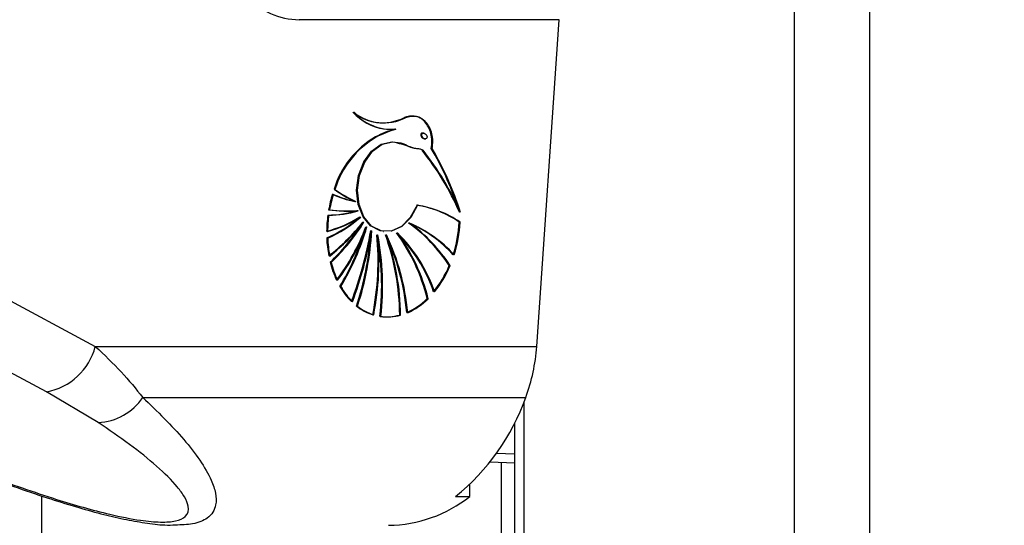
# Paper-space layout '3M DUO In Ground Anchor' of a CAD drawing. Header units: millimetres. Extents: x 10 to 10335, y 20 to 7920.
# Tile 22 of 116: x 3543 to 3616, y 2772 to 2809. Entities that reach past the tile are written whole.
import ezdxf

# ---------------------------------------------------------------- set-up
doc = ezdxf.new("R2010")
doc.units = ezdxf.units.MM
doc.layers.add('COMPONENT_GEOMETRY', color=7, linetype='Continuous')
doc.styles.add('SLDTEXTSTYLE0', font='TXT', dxfattribs={"width": 0.75})
doc.dimstyles.new('SLDDIMSTYLE0', dxfattribs={"dimtxt": 75, "dimasz": 3.302, "dimexe": 0, "dimexo": 0.0625, "dimgap": 18.75, "dimtad": 0, "dimtih": 1, "dimtoh": 1, "dimdec": 1, "dimrnd": 1e-09, "dimzin": 12, "dimdsep": 46, "dimtxsty": 'SLDTEXTSTYLE0', "dimsah": 1, "dimcen": 0.09, "dimadec": 0, "dimazin": 3, "dimtfac": 1, "dimtdec": 1, "dimtofl": 0, "dimtmove": 0, "dimatfit": 3, "dimfxl": 1, "dimfrac": 2, "dimtolj": 1, "dimtzin": 12, "dimarcsym": 0})
doc.dimstyles.new('SLDDIMSTYLE1', dxfattribs={"dimtxt": 75, "dimasz": 3.302, "dimexe": 0, "dimexo": 0.0625, "dimgap": 18.75, "dimtad": 0, "dimtih": 1, "dimtoh": 1, "dimdec": 0, "dimrnd": 1e-09, "dimzin": 12, "dimdsep": 46, "dimtxsty": 'SLDTEXTSTYLE0', "dimsah": 1, "dimcen": 0.09, "dimadec": 0, "dimazin": 3, "dimtfac": 1, "dimtdec": 0, "dimtofl": 0, "dimtmove": 0, "dimatfit": 3, "dimfxl": 1, "dimfrac": 2, "dimtolj": 1, "dimtzin": 12, "dimarcsym": 0})

# ---------------------------------------------------------------- blocks, each defined once
blk = doc.blocks.new('_D_22')
at = {"layer": 'COMPONENT_GEOMETRY', "color": 7}
for p, q in [((639.005, 3169.172), (6134.314, 3169.172)), ((6131.139, 3169.172), (6131.139, 2114.817)), ((6131.139, 941.399), (6131.139, 1995.754)), ((3715.959, 941.399), (6134.314, 941.399))]:
    blk.add_line(p, q, dxfattribs=at)
for points in [[(6131.139, 3169.172), (6130.631, 3165.87), (6131.647, 3165.87)], [(6131.139, 941.399), (6131.647, 944.701), (6130.631, 944.701)]]:
    blk.add_solid(points, dxfattribs=at)
at = {"layer": 'COMPONENT_GEOMETRY', "color": 7, "insert": (6020.306, 2092.434), "char_height": 75, "attachment_point": 1, "style": 'SLDTEXTSTYLE0'}
blk.add_mtext('2228', dxfattribs=at)
blk = doc.blocks.new('_D_23')
at = {"layer": 'COMPONENT_GEOMETRY', "color": 7}
for p, q in [((3604.431, 3861.899), (417.237, 3861.899)), ((420.412, 3861.899), (420.412, 2461.18)), ((420.412, 941.399), (420.412, 2342.118)), ((3515.419, 941.399), (417.237, 941.399))]:
    blk.add_line(p, q, dxfattribs=at)
for points in [[(420.412, 3861.899), (419.904, 3858.597), (420.92, 3858.597)], [(420.412, 941.399), (420.92, 944.701), (419.904, 944.701)]]:
    blk.add_solid(points, dxfattribs=at)
at = {"layer": 'COMPONENT_GEOMETRY', "color": 7, "insert": (268.016, 2438.798), "char_height": 75, "attachment_point": 1, "style": 'SLDTEXTSTYLE0'}
blk.add_mtext('2920.5', dxfattribs=at)

psp = doc.layouts.new('3M DUO In Ground Anchor')

# ---------------------------------------------------------------- linework, layer by layer
at = {"color": 8, "linetype": 'Continuous', "lineweight": 25}
for p, q in [((3600.163, 977.899), (3600.163, 3851.899)), ((3605.701, 3851.899), (3605.701, 977.899)), ((3580.113, 2781.039), (3580.113, 977.899)), ((3577.622, 2776.63), (3579.422, 2776.561)), ((3579.422, 2777.204), (3578.082, 2777.252)), ((3578.475, 1272.399), (3578.475, 2776.596)), ((3544.416, 2774.11), (3544.416, 977.899))]:
    psp.add_line(p, q, dxfattribs=at)
at = {"color": 7, "linetype": 'Continuous', "lineweight": 25}
for p, q in [((3582.722, 2809.383), (3563.489, 2809.383)), ((3581.068, 2785.181), (3582.722, 2809.383)), ((3569.233, 2801.774), (3569.268, 2801.769)), ((3569.161, 2800.693), (3569.126, 2800.698)), ((3570.595, 2801.27), (3570.631, 2801.265)), ((3572.723, 2800.971), (3572.675, 2800.977)), ((3572.768, 2800.556), (3572.844, 2800.545)), ((3573.295, 2799.841), (3573.33, 2799.836)), ((3566.1, 2796.82), (3566.065, 2796.824)), ((3567.647, 2795.913), (3567.682, 2795.908)), ((3567.813, 2795.239), (3567.848, 2795.234)), ((3568.003, 2794.765), (3568.038, 2794.76)), ((3568.239, 2794.387), (3568.274, 2794.382)), ((3571.625, 2794.318), (3571.66, 2794.313)), ((3575.335, 2794.392), (3575.406, 2794.382)), ((3568.466, 2794.044), (3568.501, 2794.039)), ((3568.817, 2793.755), (3568.852, 2793.751)), ((3569.274, 2793.454), (3569.31, 2793.449)), ((3569.697, 2793.702), (3569.732, 2793.697)), ((3569.906, 2793.454), (3569.941, 2793.449)), ((3570.732, 2793.598), (3570.767, 2793.593)), ((3565.56, 2793.212), (3565.525, 2793.217)), ((3536.595, 2791.514), (3548.392, 2785.181)), ((3565.817, 2791.413), (3565.782, 2791.418)), ((3574.594, 2791.167), (3574.664, 2791.157)), ((3566.531, 2789.623), (3566.496, 2789.628)), ((3572.964, 2788.724), (3573.035, 2788.714)), ((3567.764, 2788.169), (3567.729, 2788.174)), ((3570.962, 2787.502), (3570.997, 2787.497)), ((3548.392, 2785.181), (3581.068, 2785.181)), ((3548.595, 2779.549), (3544.769, 2781.813)), ((3551.903, 2781.409), (3580.258, 2781.409)), ((3579.422, 2779.503), (3579.422, 977.899)), ((3577.621, 2776.629), (3579.422, 2776.56)), ((3576.118, 2774.065), (3576.118, 2774.965)), ((3575.058, 2774.065), (3576.118, 2774.065))]:
    psp.add_line(p, q, dxfattribs=at)
at = {"color": 7, "linetype": 'Continuous', "lineweight": 25, "flags": 128}
for points in [[(3569.766, 2801.293), (3570.138, 2801.262), (3570.56, 2801.274)], [(3569.662, 2793.707), (3569.48, 2793.742), (3568.774, 2794.105), (3568.211, 2794.782), (3567.854, 2795.7), (3567.74, 2796.761), (3567.882, 2797.849), (3568.264, 2798.848), (3568.846, 2799.649), (3569.564, 2800.168), (3570.342, 2800.347)], [(3572.208, 2795.638), (3571.714, 2794.731), (3571.051, 2794.07), (3570.291, 2793.727), (3569.516, 2793.737), (3568.809, 2794.1), (3568.246, 2794.777), (3567.889, 2795.696), (3567.775, 2796.756), (3567.917, 2797.844), (3568.299, 2798.843), (3568.881, 2799.645), (3569.599, 2800.163), (3570.377, 2800.342)], [(3572.243, 2795.634), (3571.749, 2794.727), (3571.086, 2794.066), (3570.326, 2793.722), (3569.551, 2793.732), (3568.844, 2794.095), (3568.281, 2794.773), (3567.924, 2795.691), (3567.81, 2796.751), (3567.952, 2797.839), (3568.334, 2798.838), (3568.916, 2799.64), (3569.634, 2800.158), (3570.412, 2800.337)], [(3544.769, 2781.813), (3539.651, 2784.562), (3532.979, 2788.146)]]:
    psp.add_lwpolyline(points, dxfattribs=at)
at = {"color": 7, "linetype": 'Continuous', "lineweight": 25}
for centre, radius, start, end in [((3570.332, 2805.106), 3.855, 221.78856, 261.55194), ((3569.715, 2805.275), 3.53, 230.98883, 296.94769), ((3570.32, 2805.037), 3.777, 221.53883, 274.1771), ((3569.75, 2805.27), 3.53, 230.98883, 296.9477), ((3570.355, 2805.032), 3.777, 221.53883, 274.1771), ((3569.699, 2805.29), 3.547, 235.29207, 261.87749), ((3569.659, 2805.363), 3.614, 262.6692, 296.64982), ((3572.598, 2794.809), 6.837, 120.52709, 162.8546), ((3572.633, 2794.804), 6.837, 120.52709, 162.8546), ((3572.669, 2794.799), 6.837, 120.52709, 162.8546), ((3572.734, 2793.787), 7.796, 106.19256, 117.57406), ((3572.77, 2793.783), 7.796, 106.19256, 117.57406), ((3572.805, 2793.778), 7.796, 106.19256, 117.57406), ((3556.725, 2787.069), 20.287, 23.36609, 38.57388), ((3556.76, 2787.064), 20.287, 23.36609, 38.57388), ((3556.795, 2787.059), 20.287, 23.36609, 38.57388), ((3554.547, 2788.769), 21.745, 18.36955, 30.62195), ((3554.504, 2788.724), 21.833, 17.71292, 30.60851), ((3554.46, 2788.678), 21.922, 17.04779, 30.59499), ((3575.193, 2793.622), 9.674, 162.96599, 169.95357), ((3575.229, 2793.617), 9.674, 162.96599, 169.95357), ((3575.264, 2793.612), 9.674, 162.96599, 169.95357), ((3569, 2803.076), 7.291, 245.21808, 259.02203), ((3569.035, 2803.071), 7.291, 245.21808, 259.02203), ((3569.07, 2803.066), 7.291, 245.21808, 259.02203), ((3571.759, 2804.764), 9.77, 234.35359, 244.87968), ((3571.794, 2804.759), 9.77, 234.35359, 244.87968), ((3571.83, 2804.754), 9.77, 234.35359, 244.87968), ((3570.982, 2788.01), 7.725, 55.6961, 81.12934), ((3571.017, 2788.006), 7.725, 55.6961, 81.12934), ((3571.052, 2788.001), 7.725, 55.6961, 81.12934), ((3575.281, 2793.599), 9.764, 172.25584, 179.34721), ((3575.351, 2793.589), 9.764, 172.25584, 179.34721), ((3565.657, 2801.901), 6.987, 269.58432, 287.67547), ((3567.016, 2804.734), 9.52, 261.85815, 274.5904), ((3565.727, 2801.892), 6.987, 269.58432, 287.67547), ((3567.051, 2804.729), 9.52, 261.85815, 274.5904), ((3567.086, 2804.724), 9.52, 261.85815, 274.5904), ((3563.244, 2802.332), 8.916, 284.77002, 301.9898), ((3561.825, 2801.739), 9.29, 293.46736, 311.39281), ((3563.28, 2802.327), 8.916, 284.77002, 301.9898), ((3561.86, 2801.734), 9.29, 293.46736, 311.39281), ((3563.315, 2802.322), 8.916, 284.77002, 301.9898), ((3561.896, 2801.729), 9.29, 293.46736, 311.39281), ((3556.306, 2803.875), 15.214, 308.01975, 321.4447), ((3556.341, 2803.87), 15.214, 308.01975, 321.4447), ((3556.376, 2803.865), 15.214, 308.01975, 321.4447), ((3555.585, 2802.189), 14.832, 313.43195, 327.29358), ((3555.558, 2802.242), 14.916, 313.45251, 328.22485), ((3555.593, 2802.237), 14.916, 313.45251, 328.22485), ((3564.79, 2784.844), 11.665, 32.81808, 54.34568), ((3567.844, 2785.585), 9.507, 42.16865, 66.79824), ((3567.879, 2785.58), 9.507, 42.16865, 66.79824), ((3564.826, 2784.84), 11.665, 32.81808, 54.34568), ((3564.861, 2784.835), 11.665, 32.81808, 54.34568), ((3567.915, 2785.575), 9.507, 42.16865, 66.79824), ((3565.594, 2794.925), 9.756, 342.3478, 356.8655), ((3565.629, 2794.921), 9.756, 342.3478, 356.8655), ((3565.664, 2794.916), 9.756, 342.3478, 356.8655), ((3553.398, 2799.727), 16.069, 323.14144, 339.30639), ((3553.433, 2799.722), 16.069, 323.14144, 339.30639), ((3553.469, 2799.718), 16.069, 323.14144, 339.30639), ((3550.226, 2799.373), 18.966, 329.08179, 342.38534), ((3550.175, 2799.412), 19.062, 329.09959, 343.64345), ((3550.211, 2799.407), 19.062, 329.09959, 343.64345), ((3541.042, 2798.464), 28.136, 339.26586, 350.37559), ((3541.077, 2798.459), 28.136, 339.26586, 350.37559), ((3541.112, 2798.455), 28.136, 339.26586, 350.37559), ((3547.779, 2794.825), 21.03, 341.56221, 356.26125), ((3547.808, 2794.822), 21.036, 341.56305, 357.09397), ((3547.843, 2794.817), 21.036, 341.56305, 357.09397), ((3548.616, 2791.549), 20.711, 348.8153, 5.29037), ((3548.651, 2791.544), 20.711, 348.8153, 5.29037), ((3548.686, 2791.539), 20.711, 348.8153, 5.29037), ((3549.711, 2789.725), 19.882, 353.3163, 10.82191), ((3549.746, 2789.721), 19.882, 353.3163, 10.82191), ((3549.781, 2789.716), 19.882, 353.3163, 10.82191), ((3552.385, 2787.287), 18.543, 0.67931, 19.44031), ((3554.621, 2786.193), 16.893, 5.08251, 25.47517), ((3554.656, 2786.188), 16.893, 5.08251, 25.47517), ((3552.42, 2787.282), 18.543, 0.67931, 19.44031), ((3552.455, 2787.277), 18.543, 0.67931, 19.44031), ((3554.691, 2786.183), 16.893, 5.08251, 25.47517), ((3559.286, 2785.332), 14.093, 13.92545, 35.9336), ((3562.608, 2785.484), 11.46, 19.11653, 45.10797), ((3562.644, 2785.479), 11.46, 19.11653, 45.10797), ((3559.321, 2785.328), 14.093, 13.92545, 35.9336), ((3559.356, 2785.323), 14.093, 13.92545, 35.9336), ((3562.679, 2785.474), 11.46, 19.11653, 45.10797), ((3574.486, 2793.572), 8.968, 182.26841, 190.81806), ((3574.521, 2793.567), 8.968, 182.26841, 190.81806), ((3574.556, 2793.562), 8.968, 182.26841, 190.81806), ((3572.892, 2793.2), 7.33, 194.06678, 205.11728), ((3572.927, 2793.195), 7.33, 194.06678, 205.11728), ((3572.963, 2793.19), 7.33, 194.06678, 205.11728), ((3567.336, 2794.206), 7.869, 320.8383, 337.27769), ((3567.371, 2794.201), 7.869, 320.8383, 337.27769), ((3567.406, 2794.196), 7.869, 320.8383, 337.27769), ((3571.092, 2792.247), 5.29, 209.68266, 225.05884), ((3571.127, 2792.243), 5.29, 209.68266, 225.05884), ((3571.162, 2792.238), 5.29, 209.68266, 225.05884), ((3569.411, 2792.305), 5.045, 293.8025, 314.77598), ((3569.446, 2792.301), 5.045, 293.8025, 314.77598), ((3569.481, 2792.296), 5.045, 293.8025, 314.77598), ((3570.081, 2791.134), 3.781, 231.53576, 252.34712), ((3570.116, 2791.129), 3.781, 231.53576, 252.34712), ((3570.151, 2791.124), 3.781, 231.53576, 252.34712), ((3569.967, 2790.93), 3.556, 261.76445, 285.66088), ((3570.002, 2790.926), 3.556, 261.76445, 285.66088), ((3570.037, 2790.921), 3.556, 261.76445, 285.66088), ((3543.919, 2786.361), 4.626, 280.58426, 345.23212), ((3567.91, 2786.033), 13.185, 339.46724, 356.29634), ((3548.429, 2783.716), 4.17, 272.27338, 326.4096), ((3564.748, 2786.878), 16.446, 308.81908, 340.57429), ((3569.964, 2781.87), 9.94, 270.8294, 308.25479)]:
    psp.add_arc(centre, radius, start, end, dxfattribs=at)
for centre, major_axis, ratio, start_param, end_param in [((3564.206, 2819.883), (1.416, 10.453), 0.700621, 2.645326, 3.236207), ((3572.686, 2800.771), (-0.153, 0.185), 0.688328, 0.341899, 2.517328), ((3572.686, 2800.771), (-0.153, 0.185), 0.688328, 5.658921, 6.625085)]:
    psp.add_ellipse(centre, major_axis=major_axis, ratio=ratio, start_param=start_param, end_param=end_param, dxfattribs=at)
psp.add_ellipse((3572.757, 2800.762), major_axis=(-0.153, 0.185), ratio=0.688328, dxfattribs=at)
for points, knots in [([(3572.025, 2802.201), (3571.826, 2802.226), (3571.576, 2802.258), (3571.33, 2802.154), (3571.28, 2802.133)], [0, 0, 0, 0, 0.794956, 1, 1, 1, 1]), ([(3573.295, 2799.841), (3573.322, 2800.03), (3573.377, 2800.409), (3573.281, 2800.983), (3573.064, 2801.528), (3572.694, 2801.991), (3572.14, 2802.258), (3571.653, 2802.267), (3571.365, 2802.149), (3571.315, 2802.128)], [0, 0, 0, 0, 0.125845, 0.251052, 0.393403, 0.557567, 0.726466, 0.952102, 1, 1, 1, 1]), ([(3573.33, 2799.836), (3573.357, 2800.025), (3573.412, 2800.402), (3573.292, 2801.128), (3572.909, 2801.878), (3572.158, 2802.312), (3571.62, 2802.186), (3571.35, 2802.123)], [0, 0, 0, 0, 0.125863, 0.251162, 0.500722, 0.749637, 1, 1, 1, 1]), ([(3573.26, 2799.845), (3573.287, 2800.034), (3573.341, 2800.411), (3573.222, 2801.141), (3572.837, 2801.859), (3572.328, 2802.249), (3572.045, 2802.214), (3572.027, 2802.212)], [0, 0, 0, 0, 0.164231, 0.327726, 0.653361, 0.978154, 1, 1, 1, 1]), ([(3570.377, 2800.342), (3570.666, 2800.319), (3571.199, 2800.276), (3571.781, 2799.869), (3572.226, 2799.844), (3572.477, 2799.825), (3572.582, 2799.743), (3572.621, 2799.713)], [0, 0, 0, 0, 0.369936, 0.682977, 0.841031, 0.942257, 1, 1, 1, 1]), ([(3570.412, 2800.337), (3570.835, 2800.239), (3571.444, 2800.097), (3572.106, 2799.828), (3572.455, 2799.839), (3572.589, 2799.752), (3572.656, 2799.709)], [0, 0, 0, 0, 0.559889, 0.805798, 0.903562, 1, 1, 1, 1]), ([(3548.392, 2785.181), (3549.057, 2784.552), (3550.393, 2783.286), (3551.398, 2782.037), (3551.903, 2781.409)], [0, 0, 0, 0, 0.4969507, 1, 1, 1, 1]), ([(3530.361, 2779.643), (3531.364, 2779.204), (3533.429, 2778.299), (3536.529, 2777.019), (3539.523, 2775.839), (3542.235, 2774.842), (3544.679, 2774.008), (3546.839, 2773.33), (3548.745, 2772.798), (3550.474, 2772.387), (3552.068, 2772.103), (3553.35, 2771.938), (3554.062, 2771.954), (3554.319, 2771.959)], [0, 0, 0, 0, 0.140409, 0.289294, 0.413942, 0.526838, 0.625475, 0.707551, 0.779599, 0.844238, 0.905064, 0.96571, 1, 1, 1, 1]), ([(3530.857, 2779.549), (3532.492, 2778.842), (3535.586, 2777.503), (3540.459, 2775.573), (3544.432, 2774.176), (3547.478, 2773.254), (3549.586, 2772.7), (3551.596, 2772.294), (3553.284, 2772.136), (3554.467, 2772.229), (3555.246, 2772.618), (3555.356, 2773.264), (3555.033, 2774.027), (3554.308, 2775.014), (3552.996, 2776.312), (3550.98, 2777.918), (3549.39, 2779.006), (3548.595, 2779.549)], [0, 0, 0, 0, 0.120044, 0.227172, 0.333836, 0.373923, 0.413905, 0.46098, 0.495719, 0.530459, 0.571625, 0.631694, 0.677742, 0.723854, 0.815672, 0.907871, 1, 1, 1, 1])]:
    psp.add_open_spline(points, degree=3, knots=knots, dxfattribs=at)
at = {"color": 8, "linetype": 'Continuous', "lineweight": 25}
psp.add_open_spline([(3551.903, 2781.409), (3552.983, 2780.362), (3554.613, 2778.782), (3556.18, 2776.743), (3556.958, 2775.411), (3557.331, 2774.303), (3557.374, 2773.311), (3556.886, 2772.494), (3555.792, 2771.998), (3554.763, 2771.962), (3554.318, 2771.946)], degree=3, knots=[0, 0, 0, 0, 0.2614494, 0.3946489, 0.5290535, 0.6207253, 0.7135782, 0.839793, 0.9306236, 1, 1, 1, 1], dxfattribs=at)

# ---------------------------------------------------------------- dimensions: what is measured, and where the dimension line sits
at = {"layer": 'COMPONENT_GEOMETRY', "color": 7}
for base, p1, p2, dimstyle, picture, middle in [((420.412, 941.399), (3605.701, 3861.899), (3516.689, 941.399), 'SLDDIMSTYLE0', '_D_23', (420.412, 2401.649)), ((6131.139, 941.399), (637.735, 3169.172), (3714.689, 941.399), 'SLDDIMSTYLE1', '_D_22', (6131.139, 2055.285))]:
    dim = psp.add_linear_dim(base=base, p1=p1, p2=p2, angle=90, dimstyle=dimstyle, dxfattribs=at)
    dim.commit()
    dim.dimension.update_dxf_attribs({"geometry": picture, "text_midpoint": middle, "dimtype": 160})

doc.saveas('drawing.dxf')
